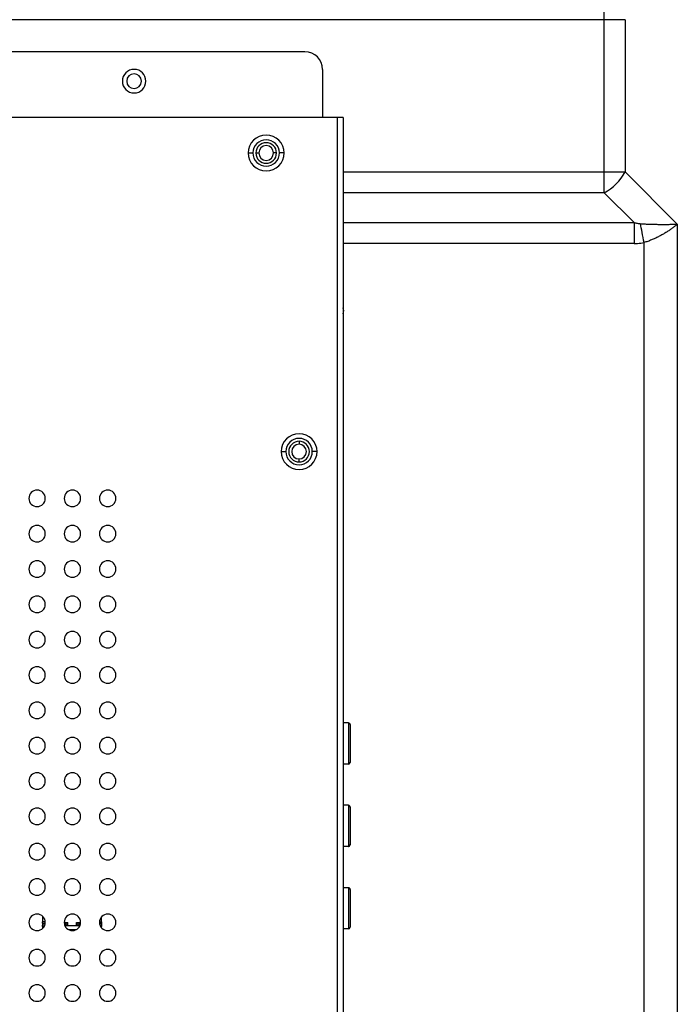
# Model space of a CAD drawing. Header units: millimetres. Extents: x 0 to 1118, y 0 to 864.
# Tile 111 of 256: x 1040 to 1062, y 375 to 408. Entities that reach past the tile are written whole.
import ezdxf

# ---------------------------------------------------------------- set-up
doc = ezdxf.new("R2010")
doc.units = ezdxf.units.MM

msp = doc.modelspace()

# ---------------------------------------------------------------- linework, layer by layer
at = {"color": 7, "linetype": 'Continuous', "lineweight": 25}
for p, q in [((1059.5207, 408.0392), (963.151, 408.0392)), ((1059.5207, 402.8688), (1059.5207, 408.0392)), ((1060.2278, 408.0392), (1059.5207, 408.0392)), ((1060.2278, 408.0392), (1060.2278, 402.8688)), ((1049.3555, 406.952), (964.4375, 406.952)), ((1049.9555, 406.352), (1049.9555, 404.714)), ((1050.4555, 404.714), (963.9971, 404.714)), ((1050.4555, 320.8217), (1050.4555, 404.714)), ((1050.6555, 404.714), (1050.4555, 404.714)), ((1050.6555, 404.714), (1050.6555, 320.8217)), ((1047.4275, 403.512), (1047.5875, 403.512)), ((1047.6875, 403.512), (1047.7875, 403.512)), ((1048.3875, 403.512), (1048.2875, 403.512)), ((1048.6475, 403.512), (1048.4875, 403.512)), ((1059.5207, 402.1617), (1059.5207, 402.8688)), ((1059.5207, 402.8688), (1060.2278, 402.8688)), ((1062.0036, 401.093), (1060.2278, 402.8688)), ((1059.5207, 402.1617), (1060.535, 401.1475)), ((1049.1555, 393.7199), (1049.1555, 393.6199)), ((1048.5455, 393.3699), (1048.7055, 393.3699)), ((1049.7655, 393.3699), (1049.6055, 393.3699)), ((1049.1555, 393.0199), (1049.1555, 393.1199)), ((1050.8306, 384.1579), (1050.6555, 384.1579)), ((1050.8306, 384.1579), (1050.8306, 382.7597)), ((1050.8906, 384.0979), (1050.8906, 382.8196)), ((1050.8306, 382.7579), (1050.6555, 382.7579)), ((1050.8306, 382.7597), (1050.8306, 382.7579)), ((1050.8906, 382.8196), (1050.8906, 382.8179)), ((1050.8306, 381.3579), (1050.6555, 381.3579)), ((1050.8306, 381.3579), (1050.8306, 379.9597)), ((1050.8906, 381.2979), (1050.8906, 380.0196)), ((1050.8306, 379.9579), (1050.6555, 379.9579)), ((1050.8306, 379.9597), (1050.8306, 379.9579)), ((1050.8906, 380.0196), (1050.8906, 380.0179)), ((1050.8306, 378.5579), (1050.6555, 378.5579)), ((1050.8306, 378.5579), (1050.8306, 377.1597)), ((1050.8906, 378.4979), (1050.8906, 377.2196)), ((1040.445, 377.5879), (1040.445, 377.4019)), ((1042.445, 377.4019), (1042.445, 377.5663)), ((1040.5348, 377.4019), (1040.445, 377.4019)), ((1040.445, 377.3519), (1040.445, 377.4019)), ((1040.445, 377.3519), (1040.445, 377.2919)), ((1040.445, 377.2419), (1040.445, 377.2919)), ((1040.445, 377.2419), (1040.445, 377.1755)), ((1040.445, 377.2419), (1040.4981, 377.2419)), ((1041.199, 377.2819), (1041.199, 377.3819)), ((1041.199, 377.3819), (1041.2177, 377.3631)), ((1041.199, 377.3819), (1041.299, 377.3819)), ((1041.199, 377.2819), (1041.2177, 377.3006)), ((1041.199, 377.2819), (1041.299, 377.2819)), ((1041.7095, 377.2639), (1041.2015, 377.2639)), ((1041.2177, 377.3006), (1041.2177, 377.3631)), ((1041.2177, 377.3631), (1041.2803, 377.3631)), ((1041.2177, 377.3006), (1041.2803, 377.3006)), ((1041.2803, 377.3631), (1041.299, 377.3819)), ((1041.2803, 377.3006), (1041.2803, 377.3631)), ((1041.2803, 377.3006), (1041.299, 377.2819)), ((1041.299, 377.2819), (1041.299, 377.3819)), ((1041.599, 377.2819), (1041.599, 377.3819)), ((1041.599, 377.3819), (1041.6177, 377.3631)), ((1041.599, 377.3819), (1041.699, 377.3819)), ((1041.599, 377.2819), (1041.6177, 377.3006)), ((1041.599, 377.2819), (1041.699, 377.2819)), ((1041.6177, 377.3006), (1041.6177, 377.3631)), ((1041.6177, 377.3631), (1041.6803, 377.3631)), ((1041.6177, 377.3006), (1041.6803, 377.3006)), ((1041.6803, 377.3631), (1041.699, 377.3819)), ((1041.6803, 377.3006), (1041.6803, 377.3631)), ((1041.6803, 377.3006), (1041.699, 377.2819)), ((1041.699, 377.3819), (1041.699, 377.2819)), ((1042.3763, 377.4019), (1042.445, 377.4019)), ((1042.4129, 377.2419), (1042.445, 377.2419)), ((1042.445, 377.4019), (1042.445, 377.3519)), ((1042.445, 377.3519), (1042.445, 377.2919)), ((1042.445, 377.2919), (1042.445, 377.2419)), ((1042.445, 377.1971), (1042.445, 377.2419)), ((1050.8906, 377.2196), (1050.8906, 377.2179)), ((1041.3215, 377.1359), (1041.5896, 377.1359)), ((1050.8306, 377.1579), (1050.6555, 377.1579)), ((1050.8306, 377.1597), (1050.8306, 377.1579))]:
    msp.add_line(p, q, dxfattribs=at)
at = {"color": 8, "linetype": 'Continuous', "lineweight": 25}
for p, q in [((1050.6555, 402.8688), (1059.5207, 402.8688)), ((1059.5207, 402.1617), (1050.6555, 402.1617)), ((1050.6555, 401.1475), (1060.535, 401.1475)), ((1062.0036, 401.093), (1062.0036, 323.4488)), ((1060.535, 400.4404), (1050.6555, 400.4404)), ((1060.8722, 323.4488), (1060.8722, 400.4697)), ((1040.445, 377.3519), (1040.5339, 377.3519)), ((1040.5207, 377.2919), (1040.445, 377.2919)), ((1042.3771, 377.3519), (1042.445, 377.3519)), ((1042.445, 377.2919), (1042.3903, 377.2919))]:
    msp.add_line(p, q, dxfattribs=at)
at = {"color": 7, "linetype": 'Continuous', "lineweight": 25, "flags": 128}
for points in [[(1059.5207, 408.0392), (1059.5207, 408.1372), (1059.5207, 408.2343), (1059.5207, 408.3295), (1059.5207, 408.4219), (1059.5207, 408.5106), (1059.5207, 408.5948), (1059.5207, 408.6736), (1059.5207, 408.7463)], [(1050.6762, 398.154), (1050.6571, 398.2497), (1050.6555, 398.2534)], [(1050.6555, 398.0546), (1050.6571, 398.0583), (1050.6762, 398.154)]]:
    msp.add_lwpolyline(points, dxfattribs=at)
at = {"color": 7, "linetype": 'Continuous', "lineweight": 25}
for centre, radius, start, end in [((1049.3555, 406.352), 0.6, 0, 90), ((1043.5515, 405.952), 0.4, 0, 180), ((1043.5515, 405.952), 0.4, 180, 0), ((1043.5515, 405.952), 0.25, 0, 180), ((1043.5515, 405.952), 0.25, 180, 0), ((1048.0375, 403.512), 0.61, 360, 180), ((1048.0375, 403.512), 0.45, 360, 180), ((1048.0375, 403.512), 0.35, 360, 180), ((1048.0375, 403.512), 0.25, 360, 180), ((1048.0375, 403.512), 0.61, 180, 360), ((1048.0375, 403.512), 0.45, 180, 360), ((1048.0375, 403.512), 0.35, 180, 360), ((1048.0375, 403.512), 0.25, 180, 360), ((1058.7682, 403.6213), 1.6422, 297.2738, 332.72567), ((1049.1555, 393.3699), 0.61, 360, 180), ((1049.1555, 393.3699), 0.45, 360, 180), ((1049.1555, 393.3699), 0.35, 90, 270), ((1049.1555, 393.3699), 0.25, 90, 270), ((1049.1555, 393.3699), 0.35, 270, 90), ((1049.1555, 393.3699), 0.25, 270, 90), ((1049.1555, 393.3699), 0.61, 180, 360), ((1049.1555, 393.3699), 0.45, 180, 360), ((1040.2555, 391.7817), 0.28, 0, 180), ((1041.4555, 391.7817), 0.28, 0, 180), ((1042.6555, 391.7817), 0.28, 0, 180), ((1040.2555, 391.7817), 0.28, 180, 0), ((1041.4555, 391.7817), 0.28, 180, 0), ((1042.6555, 391.7817), 0.28, 180, 0), ((1040.2555, 390.5817), 0.28, 0, 180), ((1040.2555, 390.5817), 0.28, 180, 0), ((1041.4555, 390.5817), 0.28, 0, 180), ((1041.4555, 390.5817), 0.28, 180, 0), ((1042.6555, 390.5817), 0.28, 0, 180), ((1042.6555, 390.5817), 0.28, 180, 0), ((1040.2555, 389.3817), 0.28, 0, 180), ((1041.4555, 389.3817), 0.28, 0, 180), ((1042.6555, 389.3817), 0.28, 0, 180), ((1040.2555, 389.3817), 0.28, 180, 0), ((1041.4555, 389.3817), 0.28, 180, 0), ((1042.6555, 389.3817), 0.28, 180, 0), ((1040.2555, 388.1817), 0.28, 0, 180), ((1041.4555, 388.1817), 0.28, 0, 180), ((1042.6555, 388.1817), 0.28, 0, 180), ((1040.2555, 388.1817), 0.28, 180, 0), ((1041.4555, 388.1817), 0.28, 180, 0), ((1042.6555, 388.1817), 0.28, 180, 0), ((1040.2555, 386.9817), 0.28, 0, 180), ((1041.4555, 386.9817), 0.28, 0, 180), ((1042.6555, 386.9817), 0.28, 0, 180), ((1040.2555, 386.9817), 0.28, 180, 0), ((1041.4555, 386.9817), 0.28, 180, 0), ((1042.6555, 386.9817), 0.28, 180, 0), ((1040.2555, 385.7817), 0.28, 0, 180), ((1041.4555, 385.7817), 0.28, 0, 180), ((1042.6555, 385.7817), 0.28, 0, 180), ((1040.2555, 385.7817), 0.28, 180, 0), ((1041.4555, 385.7817), 0.28, 180, 0), ((1042.6555, 385.7817), 0.28, 180, 0), ((1040.2555, 384.5817), 0.28, 0, 180), ((1040.2555, 384.5817), 0.28, 180, 0), ((1041.4555, 384.5817), 0.28, 0, 180), ((1041.4555, 384.5817), 0.28, 180, 0), ((1042.6555, 384.5817), 0.28, 0, 180), ((1042.6555, 384.5817), 0.28, 180, 0), ((1050.8306, 384.0979), 0.06, 359.99985, 90), ((1040.2555, 383.3817), 0.28, 0, 180), ((1041.4555, 383.3817), 0.28, 0, 180), ((1042.6555, 383.3817), 0.28, 0, 180), ((1040.2555, 383.3817), 0.28, 180, 0), ((1041.4555, 383.3817), 0.28, 180, 0), ((1042.6555, 383.3817), 0.28, 180, 0), ((1050.8307, 382.8196), 0.0599, 269.92545, 359.9254), ((1050.8306, 382.8179), 0.06, 270, 0), ((1040.2555, 382.1817), 0.28, 0, 180), ((1041.4555, 382.1817), 0.28, 0, 180), ((1042.6555, 382.1817), 0.28, 0, 180), ((1040.2555, 382.1817), 0.28, 180, 0), ((1041.4555, 382.1817), 0.28, 180, 0), ((1042.6555, 382.1817), 0.28, 180, 0), ((1040.2555, 380.9817), 0.28, 0, 180), ((1041.4555, 380.9817), 0.28, 0, 180), ((1042.6555, 380.9817), 0.28, 0, 180), ((1050.8306, 381.2979), 0.06, 359.99985, 90), ((1040.2555, 380.9817), 0.28, 180, 0), ((1041.4555, 380.9817), 0.28, 180, 0), ((1042.6555, 380.9817), 0.28, 180, 0), ((1040.2555, 379.7817), 0.28, 0, 180), ((1041.4555, 379.7817), 0.28, 0, 180), ((1042.6555, 379.7817), 0.28, 0, 180), ((1050.8307, 380.0196), 0.0599, 269.92545, 359.9254), ((1050.8306, 380.0179), 0.06, 270, 0), ((1040.2555, 379.7817), 0.28, 180, 0), ((1041.4555, 379.7817), 0.28, 180, 0), ((1042.6555, 379.7817), 0.28, 180, 0), ((1040.2555, 378.5817), 0.28, 0, 180), ((1040.2555, 378.5817), 0.28, 180, 0), ((1041.4555, 378.5817), 0.28, 0, 180), ((1041.4555, 378.5817), 0.28, 180, 0), ((1042.6555, 378.5817), 0.28, 0, 180), ((1042.6555, 378.5817), 0.28, 180, 0), ((1050.8306, 378.4979), 0.06, 359.99985, 90), ((1040.2555, 377.3817), 0.28, 0, 180), ((1041.4555, 377.3817), 0.28, 0, 180), ((1042.6555, 377.3817), 0.28, 0, 180), ((1040.2555, 377.3817), 0.28, 180, 0), ((1041.4555, 377.3817), 0.28, 180, 0), ((1042.6555, 377.3817), 0.28, 180, 0), ((1050.8307, 377.2196), 0.0599, 269.92545, 359.9254), ((1050.8306, 377.2179), 0.06, 270, 0), ((1040.2555, 376.1817), 0.28, 0, 180), ((1041.4555, 376.1817), 0.28, 0, 180), ((1042.6555, 376.1817), 0.28, 0, 180), ((1040.2555, 376.1817), 0.28, 180, 0), ((1041.4555, 376.1817), 0.28, 180, 0), ((1042.6555, 376.1817), 0.28, 180, 0), ((1040.2555, 374.9817), 0.28, 0, 180), ((1041.4555, 374.9817), 0.28, 0, 180), ((1042.6555, 374.9817), 0.28, 0, 180), ((1040.2555, 374.9817), 0.28, 180, 0), ((1041.4555, 374.9817), 0.28, 180, 0), ((1042.6555, 374.9817), 0.28, 180, 0)]:
    msp.add_arc(centre, radius, start, end, dxfattribs=at)
for points, knots in [([(1060.535, 401.1475), (1060.553, 401.1432), (1060.5891, 401.1345), (1060.6439, 401.1241), (1060.6991, 401.1157), (1060.7363, 401.1125), (1060.7549, 401.1108)], [0, 0, 0, 0, 0.2500045, 0.4999853, 0.7500083, 1, 1, 1, 1]), ([(1060.535, 401.1475), (1060.535, 401.0549), (1060.535, 400.944), (1060.535, 400.7021), (1060.535, 400.5713), (1060.535, 400.4404)], [0, 0, 0, 0, 0.5, 0.5, 1, 1, 1, 1]), ([(1060.7549, 401.1108), (1060.7764, 401.1093), (1060.8193, 401.1061), (1060.8832, 401.1023), (1060.9465, 401.0991), (1061.0094, 401.0965), (1061.0715, 401.0943), (1061.133, 401.0926), (1061.1938, 401.0912), (1061.2538, 401.0902), (1061.3131, 401.0894), (1061.3716, 401.0888), (1061.4292, 401.0885), (1061.4861, 401.0884), (1061.542, 401.0883), (1061.5971, 401.0884), (1061.6513, 401.0887), (1061.7045, 401.089), (1061.7567, 401.0893), (1061.8081, 401.0898), (1061.8584, 401.0904), (1061.9078, 401.0911), (1061.9563, 401.092), (1061.9878, 401.0927), (1062.0036, 401.093)], [0, 0, 0, 0, 0.04548027, 0.09096355, 0.13644488, 0.18191925, 0.2273812, 0.27282739, 0.31826366, 0.36369713, 0.4091339, 0.45457881, 0.50003388, 0.54549466, 0.59095503, 0.63640857, 0.68184832, 0.72726666, 0.77266507, 0.81806113, 0.86347381, 0.90892197, 0.95442444, 1, 1, 1, 1]), ([(1060.8722, 400.4697), (1060.8514, 400.5837), (1060.8298, 400.7013), (1060.7895, 400.9219), (1060.7707, 401.0244), (1060.7549, 401.1108)], [0, 0, 0, 0, 0.5, 0.5, 1, 1, 1, 1]), ([(1062.0036, 401.093), (1061.9899, 401.0815), (1061.9625, 401.0584), (1061.9196, 401.0239), (1061.8755, 400.9896), (1061.83, 400.9556), (1061.7831, 400.9218), (1061.7349, 400.8883), (1061.6854, 400.8552), (1061.6345, 400.8225), (1061.5824, 400.7903), (1061.529, 400.7586), (1061.4744, 400.7275), (1061.4187, 400.6972), (1061.3619, 400.6676), (1061.304, 400.6388), (1061.245, 400.611), (1061.185, 400.5842), (1061.1241, 400.5586), (1061.0623, 400.5341), (1060.9996, 400.5111), (1060.9363, 400.4894), (1060.8936, 400.4763), (1060.8722, 400.4697)], [0, 0, 0, 0, 0.04775895, 0.0954229, 0.14301681, 0.1905667, 0.23809978, 0.28564453, 0.33322299, 0.38082865, 0.42844938, 0.47607509, 0.52369805, 0.5713133, 0.61891927, 0.66651846, 0.71411779, 0.76172919, 0.80936673, 0.85702311, 0.90468404, 0.9523425, 1, 1, 1, 1]), ([(1060.535, 400.4404), (1060.5737, 400.4404), (1060.6501, 400.4425), (1060.7628, 400.4522), (1060.8362, 400.4631), (1060.8722, 400.4697)], [0, 0, 0, 0, 0.3432063, 0.6759867, 1, 1, 1, 1])]:
    msp.add_open_spline(points, degree=3, knots=knots, dxfattribs=at)

doc.saveas('drawing.dxf')
